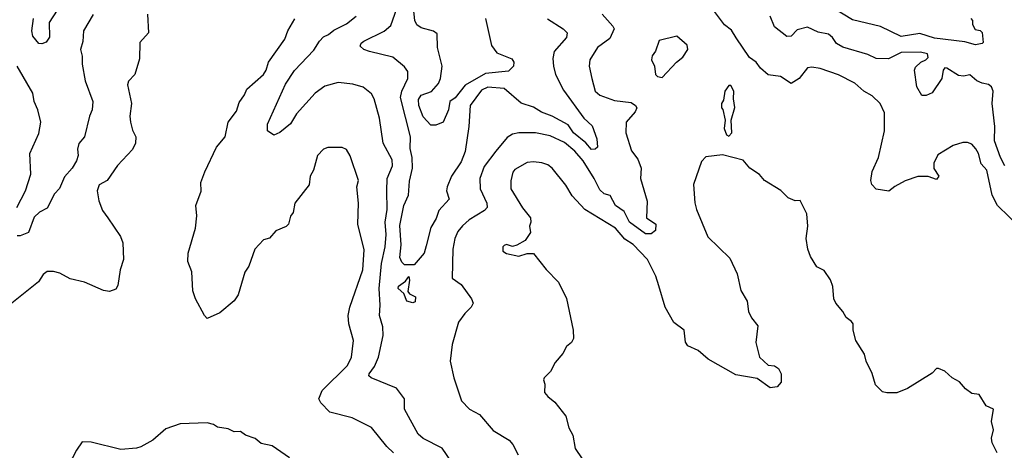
# Model space of a CAD drawing. Extents: x 1892934 to 2008621, y 567149 to 683290.
# Tile 197 of 256: x 1962742 to 1967482, y 624677 to 626749. Entities that reach past the tile are written whole.
import ezdxf

# ---------------------------------------------------------------- set-up
doc = ezdxf.new("R2010")
doc.units = 0

msp = doc.modelspace()

# ---------------------------------------------------------------- linework, layer by layer
at = {"layer": '0CON20XD'}
for points in [[(1967321.2, 626755), (1967328, 626745), (1967328.1, 626725), (1967341.5, 626701.5), (1967365, 626696), (1967375, 626686.7), (1967380.7, 626639.3), (1967375, 626633.3), (1967342.3, 626627.7), (1967292.1, 626642.1), (1967145, 626659.6), (1967075, 626681.8), (1966985, 626667.2), (1966885, 626716), (1966751.7, 626748.3), (1966555, 626867.6)], [(1963357.5, 626775), (1963362.5, 626685), (1963320.5, 626639.5), (1963319.3, 626560.7), (1963296.7, 626485), (1963266.4, 626453.6), (1963261.2, 626435), (1963280.8, 626345), (1963272, 626285), (1963276, 626255), (1963285, 626217.5), (1963300.8, 626185), (1963299.2, 626155), (1963285.8, 626124.2), (1963213.2, 626046.8), (1963162.5, 625975), (1963125, 625953.3), (1963114.3, 625925), (1963123.6, 625876.4), (1963140.5, 625830.5), (1963165.7, 625795.7), (1963228, 625705), (1963239.2, 625675), (1963241.4, 625595), (1963225.8, 625545), (1963215, 625470), (1963205, 625452.5), (1963175, 625440), (1963145, 625446), (1963053.3, 625485), (1962985, 625501.9), (1962935, 625528.6), (1962905, 625537.5), (1962875, 625536.2), (1962855, 625523.3), (1962832.5, 625487.5), (1962703.5, 625385)], [(1962922, 626795), (1962884.4, 626735), (1962885.6, 626665), (1962870, 626640), (1962848.3, 626631.7), (1962835, 626634), (1962805, 626670), (1962801, 626695), (1962808.4, 626755)], [(1963095.9, 626774.1), (1963049.4, 626695), (1963045.5, 626644.5), (1963034.4, 626605), (1963043.2, 626573.2), (1963043.1, 626535), (1963056.5, 626455), (1963093.5, 626355), (1963091.5, 626315), (1963078.8, 626285), (1963054.6, 626185.4), (1963027.2, 626152.8), (1963020, 626125)], [(1964820.5, 624620.5), (1964776.3, 624686.3), (1964685, 624733.3), (1964660.4, 624755), (1964594.8, 624875), (1964595.2, 624925), (1964555.3, 624975), (1964434.7, 625024.7), (1964423.5, 625035), (1964423.8, 625045), (1964449.8, 625080.2), (1964470, 625125), (1964491.6, 625228.4), (1964490.6, 625270.6), (1964474.1, 625325), (1964477.8, 625375), (1964473.1, 625455), (1964483.5, 625575), (1964501.7, 625655), (1964506.4, 625715), (1964501.3, 625775), (1964510.7, 625835), (1964508.7, 625925), (1964511.3, 625985), (1964536.4, 626045), (1964534.3, 626074.3), (1964492.3, 626155), (1964474.7, 626275), (1964448.1, 626368.1), (1964435, 626391.9), (1964395, 626424.4), (1964345, 626438.9), (1964275, 626446.9), (1964211.1, 626428.9), (1964165, 626395.7), (1964075, 626295.8), (1964045, 626247.5), (1963995, 626206.2), (1963965, 626193.3), (1963934.2, 626214.2), (1963935, 626245.8), (1964022, 626438), (1964065.7, 626504.3), (1964157.9, 626602.1), (1964185, 626645.4), (1964205, 626665.9), (1964227.9, 626677.9), (1964255, 626698.7), (1964315, 626728.5), (1964361.4, 626765)], [(1965282.9, 626752.9), (1965358.6, 626705), (1965377.8, 626685), (1965375, 626663.3), (1965314.3, 626595), (1965307.9, 626562.1), (1965310.9, 626525), (1965321.8, 626485), (1965360, 626410), (1965457.5, 626275), (1965497.3, 626237.3), (1965519.7, 626175), (1965523.5, 626135), (1965512.5, 626125), (1965495, 626124.4), (1965466.9, 626156.9), (1965408.4, 626205), (1965382.8, 626242.8), (1965305, 626284.8), (1965253.2, 626303.2), (1965215, 626327.3), (1965156.7, 626346.7), (1965075, 626417.1), (1964995, 626423.4), (1964965, 626410), (1964910.5, 626335), (1964904.6, 626235), (1964886.5, 626115), (1964866.5, 626065), (1964821.3, 625995), (1964799.2, 625945), (1964797.3, 625925), (1964810, 625885), (1964759.5, 625830.5), (1964747.2, 625792.8), (1964721.6, 625748.4), (1964699, 625661), (1964689.1, 625625), (1964640.7, 625569.3), (1964595, 625568.6), (1964581.5, 625581.5), (1964571.8, 625605), (1964577.8, 625665), (1964571.9, 625758.1), (1964591.3, 625855), (1964613.1, 625905), (1964618.6, 625971.4), (1964633.7, 626035), (1964632, 626085), (1964621.5, 626128.5), (1964623.3, 626185), (1964575.2, 626375), (1964581.1, 626405), (1964611.1, 626465), (1964610, 626500), (1964595, 626522.5), (1964538, 626568), (1964426, 626595), (1964398, 626605), (1964380.5, 626620.5), (1964386, 626635), (1964399.2, 626645), (1964496.2, 626693.8), (1964529.2, 626720.8), (1964558, 626802)], [(1964983.8, 626755), (1965012.5, 626625), (1965039.2, 626589.2), (1965110.4, 626560.4), (1965120.6, 626545), (1965119.4, 626525), (1965095, 626501.1), (1964985, 626489.4), (1964887.1, 626432.9), (1964837.9, 626372.1), (1964812.7, 626355), (1964806, 626315), (1964780.8, 626255), (1964745, 626241.9), (1964721.2, 626241.2), (1964685, 626280.6), (1964663.3, 626335), (1964661.3, 626365), (1964675, 626384.7), (1964725, 626403.4), (1964758.4, 626441.6), (1964768, 626465), (1964775.6, 626525), (1964753, 626615), (1964751.3, 626681.3), (1964733.5, 626693.5), (1964675, 626709.2), (1964654.5, 626724.5), (1964644.8, 626745), (1964637, 626805)], [(1965545.7, 626775), (1965597.9, 626717.9), (1965603.2, 626705), (1965582.1, 626657.9), (1965523.3, 626615), (1965487.1, 626555), (1965482.9, 626525), (1965495.4, 626465), (1965512.2, 626405), (1965534.2, 626385), (1965605, 626359.7), (1965685, 626349.6), (1965706.9, 626335), (1965712.2, 626325), (1965705.4, 626305), (1965661.5, 626255), (1965660, 626205), (1965687.2, 626117.2), (1965717, 626077), (1965733.6, 626035), (1965730.9, 625985), (1965763.3, 625875), (1965759.4, 625795), (1965804.6, 625765), (1965802.5, 625735), (1965781.3, 625718.7), (1965755, 625717.8), (1965677.6, 625775), (1965651.9, 625825), (1965610.3, 625855), (1965585, 625902.5), (1965555, 625910.6), (1965535, 625929.7), (1965508.1, 625985), (1965455, 626069.1), (1965415, 626116.5), (1965365, 626157.2), (1965295, 626189.2), (1965225, 626203.8), (1965145, 626203.5), (1965115, 626197.5), (1965088.9, 626181.1), (1965033.8, 626116.2), (1964977.3, 626042.7), (1964957.5, 625985), (1964959.2, 625935), (1964990, 625865), (1964992.9, 625845), (1964979.6, 625830.4), (1964905, 625785.4), (1964873.3, 625756.7), (1964850.6, 625729.4), (1964837.1, 625695), (1964827.5, 625645), (1964824.4, 625505), (1964866.9, 625475), (1964917.5, 625405), (1964925.7, 625385), (1964915.8, 625365), (1964884.6, 625335.4), (1964855, 625293.8), (1964824, 625185), (1964814.6, 625105), (1964832.1, 625025), (1964868.6, 624915), (1964907.8, 624875), (1964955, 624849.1), (1965021.5, 624771.5), (1965098.1, 624725), (1965115.6, 624705), (1965141.4, 624655)], [(1967561.8, 625745), (1967448.8, 625855), (1967422.9, 625905), (1967397.4, 626025), (1967370.3, 626055), (1967357.5, 626105), (1967345, 626126.9), (1967325, 626148.9), (1967305, 626158.5), (1967282.3, 626157.7), (1967235, 626142.5), (1967161.1, 626098.9), (1967141.7, 626058.3), (1967142.1, 626032.1), (1967166.2, 625995), (1967155, 625980), (1967115, 625994.3), (1967065, 625993.8), (1967005, 625972.5), (1966955, 625946.7), (1966926.3, 625923.7), (1966865, 625933.2), (1966843.8, 625955), (1966838.7, 625975), (1966845, 626017.5), (1966876.7, 626085), (1966905.6, 626214.4), (1966905, 626300), (1966884.6, 626344.6), (1966845, 626382.5), (1966805, 626404.5), (1966762.9, 626442.9), (1966684, 626484), (1966595, 626514.5), (1966555, 626520.4), (1966535, 626516.4), (1966494.3, 626465), (1966455, 626441.1), (1966405, 626475.4), (1966345, 626482.9), (1966308.1, 626515), (1966286.9, 626545), (1966255, 626567.5), (1966191.6, 626661.6), (1966168.8, 626698.8), (1966135, 626724.2), (1966081.1, 626795)], [(1967484.2, 626045), (1967463.5, 626085), (1967435.2, 626165), (1967435.5, 626234.5), (1967422.5, 626345), (1967428.8, 626405), (1967420.3, 626425), (1967405, 626436.9), (1967375, 626442.5), (1967350, 626455), (1967315, 626484), (1967285, 626476.9), (1967260.5, 626480.5), (1967205, 626516), (1967195, 626516.7), (1967186.7, 626505), (1967181.2, 626465), (1967135, 626397.5), (1967105, 626384.2), (1967085, 626383.8), (1967060, 626425), (1967050, 626505), (1967055, 626520), (1967080, 626545), (1967103.9, 626556.1), (1967115, 626567.5), (1967112, 626585), (1967077.5, 626592.5), (1966985, 626590), (1966925, 626560), (1966865, 626561.5), (1966825, 626581.5), (1966705, 626616.7), (1966674.7, 626634.7), (1966655, 626663.5), (1966635, 626679.5), (1966585, 626688.5), (1966535, 626713.1), (1966485, 626700.6), (1966455, 626669.4), (1966435, 626668.2), (1966375, 626713.6), (1966354.4, 626765)], [(1964542, 624665), (1964508.8, 624695), (1964435, 624786), (1964343, 624833), (1964235, 624860.6), (1964192, 624905), (1964182.5, 624925), (1964197.5, 624965), (1964320.5, 625085), (1964338.8, 625125), (1964349.4, 625205), (1964325.7, 625285.7), (1964322.9, 625325), (1964331.4, 625365), (1964394.5, 625545), (1964400.9, 625640.9), (1964369.6, 625765), (1964372.7, 625865), (1964364.6, 625945), (1964372.7, 625975), (1964333.7, 626093.7), (1964315, 626123.8), (1964295, 626134), (1964225.8, 626134.2), (1964203.8, 626125), (1964175.8, 626095), (1964155.8, 626025), (1964140, 625995), (1964135.6, 625954.4), (1964067.1, 625865), (1964058.8, 625821.2), (1964046.4, 625803.6), (1964036.2, 625765), (1964025, 625754.2), (1963975, 625732.5), (1963945, 625697.5), (1963915, 625690), (1963873.8, 625645), (1963845, 625562.5), (1963826.1, 625533.9), (1963793.3, 625425), (1963773.9, 625396.1), (1963705, 625337.5), (1963645, 625311.2), (1963631.2, 625325), (1963588.8, 625405), (1963575, 625443.3), (1963570, 625535), (1963550.8, 625585), (1963552.5, 625625), (1963588.9, 625745), (1963595.6, 625805), (1963590, 625855), (1963615, 625923.3), (1963613.3, 625965), (1963633, 626017), (1963689.2, 626135), (1963730.6, 626185), (1963746.2, 626255), (1963785, 626308.8), (1963799.3, 626350.7), (1963825, 626386.7), (1963836.2, 626415), (1963915.5, 626485), (1963927.9, 626505), (1963939.4, 626545), (1964018.6, 626655), (1964033.3, 626695), (1964066.8, 626753.2)], [(1965835, 626471.1), (1965904, 626545), (1965935, 626568.6), (1965959.1, 626605), (1965955.8, 626625.8), (1965905, 626670), (1965820.7, 626649.3), (1965802.9, 626597.1), (1965786.2, 626575), (1965784, 626555), (1965798, 626525), (1965802.5, 626485), (1965812, 626475), (1965835, 626471.1)], [(1962729, 625845), (1962770, 625925), (1962795.8, 626005), (1962790.8, 626105), (1962835, 626201.4), (1962844.2, 626255), (1962830, 626315), (1962811.7, 626355), (1962804.6, 626395), (1962730.6, 626525)], [(1966155, 626187.5), (1966170, 626205), (1966166.2, 626265), (1966183.9, 626326.1), (1966177.7, 626367.7), (1966180, 626405), (1966165, 626432.5), (1966155, 626432.5), (1966136.7, 626405), (1966129.3, 626360.7), (1966120, 626345), (1966120, 626325), (1966127, 626317), (1966137.5, 626265), (1966133.3, 626225), (1966143.9, 626193.9), (1966155, 626187.5)], [(1963020, 626125), (1963023.2, 626095), (1963015, 626070), (1962994.4, 626035), (1962957.6, 625992.4), (1962934, 625936), (1962909.3, 625910.7), (1962875, 625842.5), (1962836.8, 625823.2), (1962811.6, 625798.4), (1962784.5, 625725), (1962745, 625708.2), (1962729.2, 625709.2)], [(1967447.5, 624665), (1967422.7, 624712.7), (1967420, 624735), (1967430, 624775), (1967420, 624815), (1967430, 624875), (1967395, 624890), (1967360, 624945), (1967325, 624950), (1967295, 624972.5), (1967266.4, 625006.4), (1967230, 625025), (1967195, 625057.5), (1967165, 625070), (1967155, 625070), (1967135, 625047.5), (1967015, 624973.3), (1966965, 624953.3), (1966917, 624953), (1966895, 624957.5), (1966862.3, 624992.3), (1966845.9, 625045.9), (1966817.5, 625105), (1966809.5, 625139.5), (1966766.7, 625205), (1966753.9, 625253.9), (1966754.3, 625285), (1966746.9, 625296.9), (1966720, 625315), (1966703.8, 625345), (1966670, 625385), (1966661.2, 625405), (1966655.9, 625464.1), (1966645, 625496.7), (1966615, 625541.2), (1966578.8, 625558.8), (1966549.5, 625609.5), (1966536.7, 625645), (1966528.6, 625695), (1966535.7, 625755.7), (1966531.2, 625815), (1966498.3, 625878.3), (1966475, 625877.5), (1966441.7, 625891.7), (1966406.1, 625926.1), (1966327.5, 625975), (1966303.9, 626003.9), (1966257.5, 626035), (1966225, 626073.3), (1966125, 626098), (1966045, 626088), (1966023.6, 626066.4), (1965985.8, 625955), (1965992.7, 625867.3), (1966000.6, 625835), (1966055, 625703.8), (1966160.6, 625600.6), (1966196.2, 625525), (1966213.3, 625445), (1966244.2, 625394.2), (1966250, 625345), (1966264.6, 625314.6), (1966295.8, 625275), (1966286, 625195), (1966304, 625125), (1966345, 625086.7), (1966375, 625082.5), (1966395, 625070), (1966407.5, 625045), (1966407.5, 625005), (1966388.3, 624981.7), (1966355, 624977.5), (1966291.7, 625021.7), (1966189.1, 625039.1), (1966056, 625115), (1966007.4, 625157.4), (1965958.9, 625178.9), (1965946.4, 625196.4), (1965940.8, 625255), (1965890.9, 625290.9), (1965849.2, 625365), (1965818, 625468), (1965804, 625515), (1965764.2, 625595), (1965695, 625666.4), (1965655, 625693.3), (1965610.6, 625745), (1965462.5, 625835), (1965400.9, 625900.9), (1965371.7, 625951.7), (1965304.5, 626035), (1965285, 626050), (1965255, 626059.7), (1965215, 626065.3), (1965185, 626061.1), (1965125, 626027.8), (1965116.7, 626015), (1965106.3, 625973.7), (1965105.5, 625935), (1965162.9, 625842.9), (1965200.8, 625795), (1965202.5, 625775), (1965196, 625755), (1965201.2, 625725), (1965175, 625686.7), (1965135.9, 625664.1), (1965115, 625656.7), (1965085, 625666.2), (1965075, 625662.5), (1965067.5, 625655), (1965067.5, 625635), (1965085, 625623.3), (1965145, 625611.2), (1965185, 625623.3), (1965215, 625623.3), (1965276.8, 625546.8), (1965336.2, 625485), (1965375, 625407.5), (1965406.2, 625255), (1965408, 625215), (1965398.8, 625195), (1965375, 625176.7), (1965356.8, 625143.2), (1965320.3, 625099.7), (1965298, 625055), (1965267.5, 625025), (1965263.3, 625015), (1965270, 624995), (1965268.8, 624955), (1965283.8, 624935), (1965318.3, 624908.3), (1965371.2, 624841.2), (1965386.2, 624785), (1965405, 624750), (1965416.2, 624685), (1965450, 624635)], [(1964635, 625385.6), (1964606.2, 625395), (1964590.8, 625430.8), (1964564.2, 625455), (1964565, 625466.2), (1964600, 625490), (1964615, 625512.5), (1964618.1, 625495), (1964610.3, 625440.3), (1964619.1, 625429.1), (1964648.2, 625415), (1964645, 625390.6), (1964635, 625385.6)], [(1964040.5, 624640.5), (1963957.7, 624697.7), (1963905, 624710), (1963875, 624733.3), (1963828.8, 624748.8), (1963805, 624767.5), (1963775, 624765.8), (1963745, 624780), (1963695, 624787.5), (1963675, 624801.2), (1963645, 624808.8), (1963515, 624803.8), (1963445, 624780), (1963382.5, 624725), (1963325, 624693.8), (1963305, 624686.7), (1963229.3, 624680.7), (1963086.4, 624716.4), (1963043, 624717), (1963015, 624677.5), (1962957, 624563)]]:
    msp.add_lwpolyline(points, dxfattribs=at)

doc.saveas('drawing.dxf')
